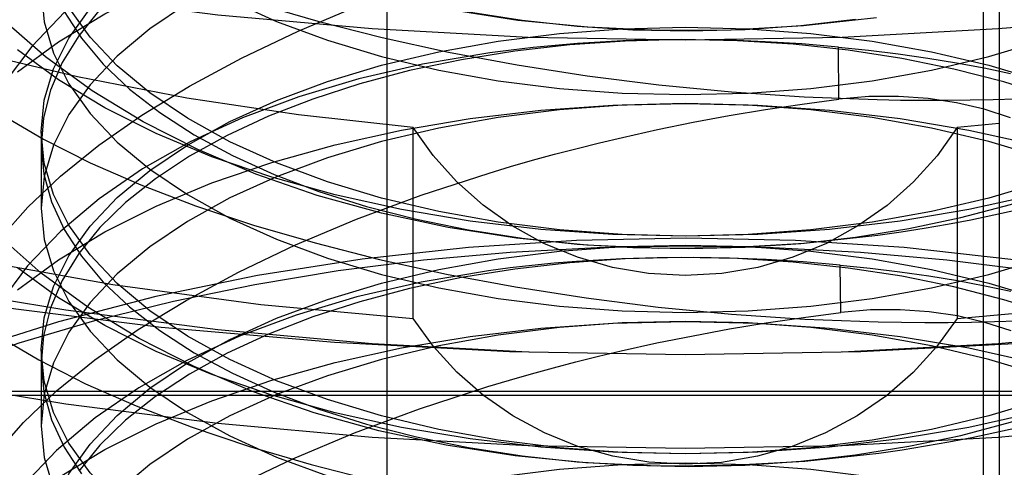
# Model space of a CAD drawing. Header units: inches. Extents: x 0 to 82.5, y 0 to 53.4.
# Tile 42 of 128: x 34.7158 to 34.8392, y 26.2869 to 26.3429. Entities that reach past the tile are written whole.
import ezdxf

# ---------------------------------------------------------------- set-up
doc = ezdxf.new("R2010")
doc.units = ezdxf.units.IN
doc.header["$LTSCALE"] = 4.538835
doc.header["$MEASUREMENT"] = 0
doc.linetypes.add('HIDDEN', pattern=[0.2, 0.1, -0.1])
doc.layers.add('DOOR_ASSEMBLY', color=7, linetype='CONTINUOUS')

msp = doc.modelspace()

# ---------------------------------------------------------------- linework, layer by layer
at = {"layer": 'DOOR_ASSEMBLY', "color": 8, "linetype": 'HIDDEN'}
for p, q in [((34.76179, 26.56068), (34.76179, 26.20278)), ((34.8366, 26.20278), (34.8366, 26.56068)), ((34.83856, 26.34811), (34.83856, 26.17649)), ((34.81846, 26.33295), (34.81841, 26.33948)), ((34.83856, 26.32992), (34.83681, 26.32974)), ((34.71849, 26.32888), (34.71849, 26.31932)), ((34.7651, 26.30549), (34.7651, 26.32941)), ((34.83505, 26.32957), (34.83329, 26.32941)), ((34.83329, 26.32941), (34.83329, 26.30549)), ((34.83681, 26.32974), (34.83505, 26.32957)), ((34.81869, 26.30624), (34.81864, 26.31218)), ((34.71849, 26.30161), (34.71849, 26.29205)), ((34.6801, 26.29637), (34.91829, 26.29637)), ((34.69803, 26.29588), (34.90036, 26.29588))]:
    msp.add_line(p, q, dxfattribs=at)
for points in [[(34.56147, 26.4073), (34.565, 26.39777), (34.57001, 26.38847), (34.57651, 26.37939), (34.58445, 26.37059), (34.59377, 26.36215), (34.60441, 26.35411), (34.61631, 26.34652), (34.62938, 26.33944), (34.64355, 26.3329), (34.65872, 26.32696), (34.6748, 26.32164), (34.69168, 26.31697), (34.70927, 26.31301), (34.72744, 26.30975), (34.74603, 26.30725), (34.7651, 26.30549)], [(34.7651, 26.32941), (34.75073, 26.33099), (34.73672, 26.33309), (34.72305, 26.33573), (34.70981, 26.33887), (34.6971, 26.34251), (34.68498, 26.34661), (34.67352, 26.35117), (34.66278, 26.35614), (34.65283, 26.36151), (34.64372, 26.36724), (34.63551, 26.3733), (34.62824, 26.37966), (34.62195, 26.38628), (34.61668, 26.39311), (34.61247, 26.40012), (34.60932, 26.4073)], [(34.99407, 26.38069), (34.97967, 26.37399), (34.96435, 26.36782), (34.94819, 26.36221), (34.93127, 26.35719), (34.91368, 26.35279), (34.8955, 26.34902), (34.87684, 26.34592), (34.85777, 26.34348), (34.83841, 26.34174), (34.81885, 26.34069), (34.79919, 26.34033), (34.77953, 26.34069), (34.75997, 26.34174), (34.74061, 26.34348), (34.72155, 26.34592), (34.70288, 26.34902), (34.68471, 26.35279), (34.66712, 26.35719), (34.6502, 26.36221), (34.63404, 26.36782), (34.61872, 26.37399), (34.60432, 26.38069)], [(34.71849, 26.37387), (34.71887, 26.36992), (34.72004, 26.366), (34.72196, 26.36216), (34.72463, 26.35843), (34.72802, 26.35485), (34.73209, 26.35145), (34.73681, 26.34827), (34.74212, 26.34534), (34.74799, 26.34268), (34.75435, 26.34032), (34.76115, 26.33829), (34.76831, 26.33659), (34.77577, 26.33526), (34.78345, 26.3343), (34.79128, 26.33371), (34.79919, 26.33352)], [(34.79919, 26.33352), (34.8071, 26.33371), (34.81494, 26.3343), (34.82262, 26.33526), (34.83008, 26.33659), (34.83724, 26.33829), (34.84403, 26.34032), (34.8504, 26.34268), (34.85626, 26.34534), (34.86158, 26.34827), (34.8663, 26.35145), (34.87037, 26.35485), (34.87376, 26.35843), (34.87643, 26.36216), (34.87835, 26.366), (34.87951, 26.36992), (34.8799, 26.37387)], [(34.82319, 26.34313), (34.81404, 26.34214), (34.80493, 26.34161), (34.79589, 26.34155), (34.78698, 26.34195), (34.77824, 26.34281), (34.76972, 26.34412), (34.76143, 26.34589), (34.75344, 26.3481), (34.74581, 26.35074), (34.73858, 26.35379), (34.73176, 26.35725), (34.72541, 26.3611), (34.71961, 26.36531), (34.71435, 26.36987)], [(34.71849, 26.32888), (34.71887, 26.33284), (34.72004, 26.33675), (34.72196, 26.3406), (34.72463, 26.34432), (34.72802, 26.3479), (34.73209, 26.3513), (34.73681, 26.35448), (34.74212, 26.35742), (34.74799, 26.36008), (34.75435, 26.36243), (34.76115, 26.36447), (34.76831, 26.36616), (34.77577, 26.3675), (34.78345, 26.36846), (34.79128, 26.36904), (34.79919, 26.36924)], [(34.77484, 26.36603), (34.76651, 26.36463), (34.75858, 26.3628), (34.75109, 26.36058), (34.74408, 26.35796), (34.73759, 26.35497), (34.73164, 26.35162), (34.72625, 26.34792), (34.72146, 26.34389), (34.71732, 26.33956), (34.71383, 26.33496), (34.71102, 26.33009), (34.70892, 26.32498), (34.70756, 26.31969), (34.70696, 26.31423)], [(34.71551, 26.33637), (34.72065, 26.34012), (34.72646, 26.34362), (34.73289, 26.34683), (34.73988, 26.34974), (34.74738, 26.3523), (34.75532, 26.35452), (34.76364, 26.35635), (34.77226, 26.3578), (34.78111, 26.35884), (34.79011, 26.35947), (34.79919, 26.35968)], [(34.79919, 26.35968), (34.79128, 26.35948), (34.78345, 26.3589), (34.77577, 26.35794), (34.76831, 26.3566), (34.76115, 26.35491), (34.75435, 26.35288), (34.74799, 26.35052), (34.74212, 26.34786), (34.73681, 26.34492), (34.73209, 26.34174), (34.72802, 26.33834), (34.72463, 26.33476), (34.72196, 26.33104), (34.72004, 26.32719), (34.71887, 26.32328), (34.71849, 26.31932)], [(34.71411, 26.35862), (34.71937, 26.35556), (34.72517, 26.35265), (34.73149, 26.3499), (34.73828, 26.34733), (34.74552, 26.34493), (34.75317, 26.34271), (34.76121, 26.34068), (34.76955, 26.33885), (34.77812, 26.33726), (34.7869, 26.33589), (34.79589, 26.33475), (34.80499, 26.33387), (34.81412, 26.33325), (34.82325, 26.33289)], [(34.79919, 26.3158), (34.79128, 26.316), (34.78345, 26.31658), (34.77577, 26.31754), (34.76831, 26.31888), (34.76115, 26.32057), (34.75435, 26.3226), (34.74799, 26.32496), (34.74212, 26.32762), (34.73681, 26.33056), (34.73209, 26.33374), (34.72802, 26.33714), (34.72463, 26.34072), (34.72196, 26.34444), (34.72004, 26.34829), (34.71887, 26.3522), (34.71849, 26.35616)], [(34.8799, 26.35616), (34.87951, 26.3522), (34.87835, 26.34829), (34.87643, 26.34444), (34.87376, 26.34072), (34.87037, 26.33714), (34.8663, 26.33374), (34.86158, 26.33056), (34.85626, 26.32762), (34.8504, 26.32496), (34.84403, 26.3226), (34.83724, 26.32057), (34.83008, 26.31888), (34.82262, 26.31754), (34.81494, 26.31658), (34.8071, 26.316), (34.79919, 26.3158)], [(34.70666, 26.29958), (34.70723, 26.30353), (34.70854, 26.30751), (34.71058, 26.31151), (34.71334, 26.31549), (34.71679, 26.31943), (34.72091, 26.32332), (34.72569, 26.32718), (34.73109, 26.33094), (34.73706, 26.33458), (34.74359, 26.33809), (34.75068, 26.34147), (34.75828, 26.34468), (34.76632, 26.34767), (34.77476, 26.35044)], [(34.71849, 26.3466), (34.71887, 26.34264), (34.72004, 26.33873), (34.72196, 26.33488), (34.72463, 26.33116), (34.72802, 26.32758), (34.73209, 26.32418), (34.73681, 26.321), (34.74212, 26.31806), (34.74799, 26.3154), (34.75435, 26.31304), (34.76115, 26.31101), (34.76831, 26.30932), (34.77577, 26.30798), (34.78345, 26.30702), (34.79128, 26.30644), (34.79919, 26.30624)], [(34.89594, 26.34678), (34.8972, 26.34228), (34.89762, 26.33774), (34.8972, 26.3332), (34.89594, 26.3287), (34.89386, 26.32427), (34.89097, 26.31996), (34.8873, 26.3158), (34.88288, 26.31183), (34.87774, 26.30808), (34.87193, 26.30459), (34.8655, 26.30137), (34.85851, 26.29847), (34.85101, 26.2959), (34.84307, 26.29369), (34.83475, 26.29185), (34.82613, 26.29041), (34.81728, 26.28937), (34.80828, 26.28874), (34.79919, 26.28853)], [(34.79919, 26.30624), (34.8071, 26.30644), (34.81494, 26.30702), (34.82262, 26.30798), (34.83008, 26.30932), (34.83724, 26.31101), (34.84403, 26.31304), (34.8504, 26.3154), (34.85626, 26.31806), (34.86158, 26.321), (34.8663, 26.32418), (34.87037, 26.32758), (34.87376, 26.33116), (34.87643, 26.33488), (34.87835, 26.33873), (34.87951, 26.34264), (34.8799, 26.3466)], [(34.72585, 26.34416), (34.72319, 26.3409), (34.72111, 26.33753), (34.71963, 26.33409), (34.71875, 26.3306), (34.71849, 26.32708), (34.71883, 26.32357), (34.71979, 26.32008), (34.72136, 26.31665), (34.72352, 26.31329), (34.72625, 26.31005), (34.72954, 26.30694), (34.73335, 26.30398), (34.73767, 26.3012), (34.74246, 26.29862), (34.74768, 26.29625), (34.75329, 26.29413), (34.75925, 26.29225), (34.76551, 26.29065), (34.77203, 26.28932), (34.77876, 26.28828), (34.78564, 26.28754), (34.79263, 26.2871), (34.79967, 26.28696), (34.8067, 26.28714), (34.81367, 26.28762), (34.82054, 26.2884)], [(34.72136, 26.34392), (34.72352, 26.34057), (34.72625, 26.33733), (34.72954, 26.33421), (34.73335, 26.33126), (34.73767, 26.32848), (34.74246, 26.32589), (34.74768, 26.32353), (34.75329, 26.3214), (34.75925, 26.31953), (34.76551, 26.31792), (34.77203, 26.31659), (34.77876, 26.31555), (34.78564, 26.31481), (34.79263, 26.31437), (34.79967, 26.31424), (34.8067, 26.31441), (34.81367, 26.31489), (34.82054, 26.31568)], [(34.77203, 26.34387), (34.77876, 26.34283), (34.78564, 26.34209), (34.79263, 26.34165), (34.79967, 26.34152), (34.8067, 26.34169), (34.81367, 26.34217), (34.82054, 26.34295)], [(34.82054, 26.2884), (34.82724, 26.28948), (34.83373, 26.29084), (34.83996, 26.29249), (34.84587, 26.2944), (34.85143, 26.29656), (34.8566, 26.29895), (34.86132, 26.30156), (34.86558, 26.30437), (34.86932, 26.30735), (34.87254, 26.31048), (34.8752, 26.31374), (34.87727, 26.3171), (34.87876, 26.32054), (34.87964, 26.32404), (34.8799, 26.32755), (34.87955, 26.33107), (34.87859, 26.33456), (34.87703, 26.33799), (34.87487, 26.34134), (34.87214, 26.34459)], [(34.82054, 26.31568), (34.82724, 26.31676), (34.83373, 26.31812), (34.83996, 26.31977), (34.84587, 26.32167), (34.85143, 26.32383), (34.8566, 26.32623), (34.86132, 26.32884), (34.86558, 26.33164), (34.86932, 26.33462), (34.87254, 26.33775), (34.8752, 26.34101), (34.87727, 26.34438)], [(34.82334, 26.31587), (34.81412, 26.31486), (34.80494, 26.31433), (34.79584, 26.31427), (34.78686, 26.31468), (34.77806, 26.31555), (34.76947, 26.31688), (34.76112, 26.31866), (34.75307, 26.32089), (34.7454, 26.32355), (34.73811, 26.32663), (34.73125, 26.33012), (34.72487, 26.334), (34.71903, 26.33825), (34.71376, 26.34284)], [(34.8873, 26.34308), (34.88288, 26.33911), (34.87774, 26.33536), (34.87193, 26.33186), (34.8655, 26.32865), (34.85851, 26.32574), (34.85101, 26.32317), (34.84307, 26.32096), (34.83475, 26.31913), (34.82613, 26.31768), (34.81728, 26.31664), (34.80828, 26.31601), (34.79919, 26.3158)], [(34.60432, 26.34132), (34.61872, 26.33462), (34.63404, 26.32845), (34.6502, 26.32284), (34.66712, 26.31782), (34.68471, 26.31342), (34.70288, 26.30965), (34.72155, 26.30655), (34.74061, 26.30411), (34.75997, 26.30237), (34.77953, 26.30132)], [(34.71849, 26.30161), (34.71887, 26.30556), (34.72004, 26.30948), (34.72196, 26.31332), (34.72463, 26.31705), (34.72802, 26.32063), (34.73209, 26.32402), (34.73681, 26.32721), (34.74212, 26.33014), (34.74799, 26.3328), (34.75435, 26.33516), (34.76115, 26.33719), (34.76831, 26.33889), (34.77577, 26.34022), (34.78345, 26.34118), (34.79128, 26.34177), (34.79919, 26.34196)], [(34.79919, 26.34196), (34.8071, 26.34177), (34.81494, 26.34118), (34.82262, 26.34022), (34.83008, 26.33889), (34.83724, 26.33719), (34.84403, 26.33516), (34.8504, 26.3328), (34.85626, 26.33014), (34.86158, 26.32721), (34.8663, 26.32402), (34.87037, 26.32063), (34.87376, 26.31705), (34.87643, 26.31332), (34.87835, 26.30948), (34.87951, 26.30556), (34.8799, 26.30161)], [(34.81885, 26.30132), (34.83841, 26.30237), (34.85777, 26.30411), (34.87684, 26.30655), (34.8955, 26.30965), (34.91368, 26.31342), (34.93127, 26.31782), (34.94819, 26.32284), (34.96435, 26.32845), (34.97967, 26.33462), (34.99407, 26.34132)], [(34.79139, 26.34024), (34.78853, 26.3401), (34.7857, 26.33991), (34.7829, 26.33969), (34.78013, 26.33942), (34.7774, 26.3391), (34.7747, 26.33875)], [(34.8451, 26.33323), (34.83914, 26.33511), (34.83288, 26.33671), (34.82635, 26.33804), (34.81963, 26.33908), (34.81274, 26.33982), (34.80576, 26.34026), (34.79872, 26.3404), (34.79169, 26.34022), (34.78472, 26.33974), (34.77785, 26.33896)], [(34.81841, 26.33948), (34.81381, 26.33986), (34.80924, 26.34014), (34.80471, 26.34032), (34.80022, 26.34039), (34.79578, 26.34037), (34.79139, 26.34024)], [(34.7747, 26.33875), (34.76629, 26.33733), (34.75831, 26.33549), (34.75076, 26.33325), (34.7437, 26.33061), (34.73716, 26.32759), (34.73117, 26.32421), (34.72574, 26.32048), (34.72093, 26.31642), (34.71676, 26.31206), (34.71326, 26.30742), (34.71044, 26.30251), (34.70834, 26.29737), (34.70699, 26.29204), (34.7064, 26.28653)], [(34.79919, 26.3158), (34.79011, 26.31601), (34.78111, 26.31664), (34.77226, 26.31768), (34.76364, 26.31913), (34.75532, 26.32096), (34.74738, 26.32317), (34.73988, 26.32574), (34.73289, 26.32865), (34.72646, 26.33186), (34.72065, 26.33536), (34.71551, 26.33911)], [(34.77785, 26.33896), (34.77115, 26.33788), (34.76466, 26.33652), (34.75843, 26.33487), (34.75252, 26.33296), (34.74696, 26.3308), (34.74179, 26.32841), (34.73707, 26.3258), (34.73281, 26.32299), (34.72906, 26.32001), (34.72585, 26.31688), (34.72319, 26.31362), (34.72111, 26.31026), (34.71963, 26.30682), (34.71875, 26.30332), (34.71849, 26.29981), (34.71883, 26.29629), (34.71979, 26.2928), (34.72136, 26.28937), (34.72352, 26.28602)], [(34.81841, 26.33948), (34.82217, 26.33909), (34.82591, 26.33863), (34.8296, 26.3381), (34.83319, 26.33751), (34.83665, 26.33686), (34.83995, 26.33616)], [(34.83329, 26.30549), (34.85232, 26.30725), (34.8709, 26.30975), (34.88906, 26.313), (34.90666, 26.31696), (34.92355, 26.32162), (34.93964, 26.32695), (34.95478, 26.33288), (34.96901, 26.33944)], [(34.71551, 26.30909), (34.72065, 26.31284), (34.72646, 26.31634), (34.73289, 26.31956), (34.73988, 26.32246), (34.74738, 26.32503), (34.75532, 26.32724), (34.76364, 26.32908), (34.77226, 26.33052), (34.78111, 26.33156), (34.79011, 26.33219), (34.79919, 26.3324)], [(34.79919, 26.3324), (34.79128, 26.33221), (34.78345, 26.33162), (34.77577, 26.33066), (34.76831, 26.32933), (34.76115, 26.32763), (34.75435, 26.3256), (34.74799, 26.32324), (34.74212, 26.32058), (34.73681, 26.31765), (34.73209, 26.31447), (34.72802, 26.31107), (34.72463, 26.30749), (34.72196, 26.30376), (34.72004, 26.29992), (34.71887, 26.296), (34.71849, 26.29205)], [(34.79133, 26.32817), (34.79574, 26.32915), (34.8002, 26.33006), (34.80471, 26.3309), (34.80926, 26.33166), (34.81385, 26.33234), (34.81846, 26.33295)], [(34.79919, 26.3324), (34.80828, 26.33219), (34.81728, 26.33156), (34.82613, 26.33052), (34.83475, 26.32908), (34.84307, 26.32724)], [(34.8799, 26.29205), (34.87951, 26.296), (34.87835, 26.29992), (34.87643, 26.30376), (34.87376, 26.30749), (34.87037, 26.31107), (34.8663, 26.31447), (34.86158, 26.31765), (34.85626, 26.32058), (34.8504, 26.32324), (34.84403, 26.3256), (34.83724, 26.32763), (34.83008, 26.32933), (34.82262, 26.33066), (34.81494, 26.33162), (34.8071, 26.33221), (34.79919, 26.3324)], [(34.83997, 26.33062), (34.83667, 26.3317), (34.83321, 26.33251), (34.82963, 26.33305), (34.82595, 26.3333), (34.82221, 26.33327), (34.81846, 26.33295)], [(34.82325, 26.33289), (34.82617, 26.33284), (34.82909, 26.33281), (34.832, 26.33282), (34.83491, 26.33285), (34.8378, 26.33291), (34.84069, 26.333)], [(34.7135, 26.33101), (34.71879, 26.32792), (34.72462, 26.32498), (34.73097, 26.32221), (34.73781, 26.3196), (34.7451, 26.31718), (34.7528, 26.31494), (34.76089, 26.31289), (34.7693, 26.31105), (34.77793, 26.30944), (34.78678, 26.30807), (34.79583, 26.30692), (34.80501, 26.30603), (34.8142, 26.30542), (34.82339, 26.30507)], [(34.99407, 26.32955), (34.97967, 26.32285), (34.96435, 26.31668), (34.94819, 26.31107), (34.93127, 26.30605), (34.91368, 26.30164), (34.8955, 26.29788), (34.87684, 26.29477), (34.85777, 26.29234), (34.83841, 26.29059), (34.81885, 26.28954), (34.79919, 26.28919), (34.77953, 26.28954), (34.75997, 26.29059), (34.74061, 26.29234), (34.72155, 26.29477), (34.70288, 26.29788), (34.68471, 26.30164), (34.66712, 26.30605), (34.6502, 26.31107), (34.63404, 26.31668), (34.61872, 26.32285), (34.60432, 26.32955)], [(34.79919, 26.28853), (34.79128, 26.28872), (34.78345, 26.2893), (34.77577, 26.29026), (34.76831, 26.2916), (34.76115, 26.29329), (34.75435, 26.29533), (34.74799, 26.29769), (34.74212, 26.30035), (34.73681, 26.30328), (34.73209, 26.30646), (34.72802, 26.30986), (34.72463, 26.31344), (34.72196, 26.31717), (34.72004, 26.32101), (34.71887, 26.32493), (34.71849, 26.32888)], [(34.83329, 26.32941), (34.83076, 26.32586), (34.82782, 26.3226), (34.8245, 26.31965), (34.82084, 26.31707), (34.81689, 26.31489), (34.8127, 26.31315), (34.80832, 26.31188), (34.8038, 26.31111), (34.79921, 26.31085), (34.79461, 26.3111), (34.79009, 26.31188), (34.78569, 26.31315), (34.78149, 26.31489), (34.77753, 26.31708), (34.77387, 26.31967), (34.77054, 26.32262), (34.76761, 26.32588), (34.7651, 26.32941)], [(34.8799, 26.32888), (34.87951, 26.32493), (34.87835, 26.32101), (34.87643, 26.31717), (34.87376, 26.31344), (34.87037, 26.30986), (34.8663, 26.30646), (34.86158, 26.30328), (34.85626, 26.30035), (34.8504, 26.29769), (34.84403, 26.29533), (34.83724, 26.29329), (34.83008, 26.2916), (34.82262, 26.29026), (34.81494, 26.2893), (34.8071, 26.28872), (34.79919, 26.28853)], [(34.77461, 26.3237), (34.77732, 26.32451), (34.78006, 26.3253), (34.78283, 26.32606), (34.78564, 26.32679), (34.78847, 26.32749), (34.79133, 26.32817)], [(34.70611, 26.27247), (34.70666, 26.27646), (34.70797, 26.28047), (34.71001, 26.2845), (34.71278, 26.28851), (34.71625, 26.29248), (34.72039, 26.29641), (34.72519, 26.30029), (34.73063, 26.30409), (34.73664, 26.30775), (34.74322, 26.31129), (34.75036, 26.31469), (34.75802, 26.31791), (34.76611, 26.32092), (34.77461, 26.3237)], [(34.71849, 26.31932), (34.71887, 26.31537), (34.72004, 26.31145), (34.72196, 26.30761), (34.72463, 26.30388), (34.72802, 26.3003), (34.73209, 26.2969), (34.73681, 26.29372), (34.74212, 26.29079), (34.74799, 26.28813), (34.75435, 26.28577), (34.76115, 26.28373), (34.76831, 26.28204), (34.77577, 26.28071), (34.78345, 26.27974), (34.79128, 26.27916), (34.79919, 26.27897)], [(34.84076, 26.31907), (34.83787, 26.31841), (34.83498, 26.31781), (34.83207, 26.31725), (34.82916, 26.31674), (34.82625, 26.31628), (34.82334, 26.31587)], [(34.92806, 26.28209), (34.91969, 26.28752), (34.91042, 26.29257), (34.90031, 26.29719), (34.88944, 26.30135), (34.87789, 26.30503), (34.86575, 26.30819), (34.8531, 26.31081), (34.84003, 26.31287), (34.82664, 26.31436), (34.81304, 26.31526), (34.7993, 26.31556), (34.78559, 26.31527), (34.77205, 26.31439), (34.75872, 26.31292), (34.74561, 26.31086), (34.73287, 26.30824), (34.72063, 26.30506), (34.70897, 26.30136), (34.69806, 26.29718), (34.68784, 26.2925)], [(34.82348, 26.2886), (34.8142, 26.28759), (34.80496, 26.28706), (34.79578, 26.287), (34.78674, 26.28741), (34.77787, 26.28829), (34.76922, 26.28963), (34.76081, 26.29143), (34.75271, 26.29368), (34.74498, 26.29636), (34.73765, 26.29947), (34.73074, 26.30299), (34.72433, 26.3069), (34.71846, 26.31118), (34.71317, 26.31582)], [(34.69803, 26.29588), (34.70667, 26.29932), (34.71572, 26.30243), (34.72521, 26.30522), (34.73508, 26.30766), (34.74527, 26.30975), (34.75572, 26.31148), (34.7664, 26.31283), (34.77724, 26.3138), (34.78816, 26.31438), (34.79919, 26.31458)], [(34.71849, 26.27433), (34.71887, 26.27828), (34.72004, 26.2822), (34.72196, 26.28604), (34.72463, 26.28977), (34.72802, 26.29335), (34.73209, 26.29675), (34.73681, 26.29993), (34.74212, 26.30286), (34.74799, 26.30552), (34.75435, 26.30788), (34.76115, 26.30992), (34.76831, 26.31161), (34.77577, 26.31295), (34.78345, 26.31391), (34.79128, 26.31449), (34.79919, 26.31468)], [(34.79919, 26.31468), (34.8071, 26.31449), (34.81494, 26.31391), (34.82262, 26.31295), (34.83008, 26.31161), (34.83724, 26.30992), (34.84403, 26.30788), (34.8504, 26.30552), (34.85626, 26.30286), (34.86158, 26.29993), (34.8663, 26.29675), (34.87037, 26.29335), (34.87376, 26.28977), (34.87643, 26.28604), (34.87835, 26.2822), (34.87951, 26.27828), (34.8799, 26.27433)], [(34.79919, 26.31458), (34.81023, 26.31438), (34.82115, 26.3138), (34.83199, 26.31283), (34.84266, 26.31148), (34.85312, 26.30975), (34.86331, 26.30766), (34.87317, 26.30522), (34.88267, 26.30243), (34.89172, 26.29932), (34.90036, 26.29588)], [(34.79125, 26.31296), (34.78839, 26.31281), (34.78556, 26.31263), (34.78276, 26.3124), (34.77999, 26.31213), (34.77725, 26.31182), (34.77455, 26.31146)], [(34.8451, 26.30596), (34.83914, 26.30783), (34.83288, 26.30944), (34.82635, 26.31077), (34.81963, 26.3118), (34.81274, 26.31255), (34.80576, 26.31299), (34.79872, 26.31312), (34.79169, 26.31294), (34.78472, 26.31247), (34.77785, 26.31168)], [(34.81864, 26.31218), (34.81398, 26.31258), (34.80935, 26.31286), (34.80475, 26.31304), (34.8002, 26.31312), (34.7957, 26.31309), (34.79125, 26.31296)], [(34.77455, 26.31146), (34.76609, 26.31003), (34.75804, 26.30818), (34.75044, 26.30592), (34.74332, 26.30326), (34.73673, 26.30022), (34.7307, 26.29681), (34.72523, 26.29304), (34.72038, 26.28895), (34.71619, 26.28455), (34.71267, 26.27987), (34.70985, 26.27493), (34.70775, 26.26975), (34.70641, 26.26439), (34.70584, 26.25885)], [(34.79919, 26.28853), (34.79011, 26.28874), (34.78111, 26.28937), (34.77226, 26.29041), (34.76364, 26.29185), (34.75532, 26.29369), (34.74738, 26.2959), (34.73988, 26.29847), (34.73289, 26.30137), (34.72646, 26.30459), (34.72065, 26.30808), (34.71551, 26.31183)], [(34.77785, 26.31168), (34.77115, 26.3106), (34.76466, 26.30924), (34.75843, 26.30759), (34.75252, 26.30569), (34.74696, 26.30353), (34.74179, 26.30113), (34.73707, 26.29852), (34.73281, 26.29572), (34.72906, 26.29274), (34.72585, 26.28961), (34.72319, 26.28635)], [(34.81864, 26.31218), (34.82237, 26.31179), (34.82608, 26.31134), (34.82974, 26.31081), (34.83331, 26.31023), (34.83675, 26.30958), (34.84002, 26.3089)], [(34.71214, 26.3071), (34.73353, 26.30442), (34.75524, 26.30251), (34.77716, 26.30135), (34.79919, 26.30096)], [(34.79919, 26.30096), (34.82123, 26.30135), (34.84315, 26.30251), (34.86486, 26.30442), (34.88625, 26.3071)], [(34.84004, 26.30392), (34.83676, 26.30499), (34.83333, 26.3058), (34.82977, 26.30633), (34.82612, 26.30658), (34.82241, 26.30655), (34.81869, 26.30624)], [(34.83329, 26.30549), (34.83071, 26.30194), (34.82776, 26.29872), (34.82442, 26.29581), (34.82075, 26.29328), (34.8168, 26.29115), (34.81261, 26.28946), (34.80824, 26.28823), (34.80375, 26.28747), (34.79918, 26.28723), (34.79462, 26.28748), (34.79012, 26.28823), (34.78574, 26.28947), (34.78155, 26.29117), (34.7776, 26.2933), (34.77392, 26.29584), (34.77058, 26.29875), (34.76765, 26.30196), (34.7651, 26.30549)], [(34.79118, 26.30143), (34.79565, 26.30242), (34.80018, 26.30333), (34.80475, 26.30418), (34.80936, 26.30494), (34.81401, 26.30563), (34.81869, 26.30624)], [(34.71551, 26.28182), (34.72065, 26.28557), (34.72646, 26.28907), (34.73289, 26.29228), (34.73988, 26.29518), (34.74738, 26.29775), (34.75532, 26.29996), (34.76364, 26.3018), (34.77226, 26.30324), (34.78111, 26.30429), (34.79011, 26.30491), (34.79919, 26.30512)], [(34.79919, 26.30512), (34.79128, 26.30493), (34.78345, 26.30435), (34.77577, 26.30339), (34.76831, 26.30205), (34.76115, 26.30036), (34.75435, 26.29832), (34.74799, 26.29596), (34.74212, 26.2933), (34.73681, 26.29037), (34.73209, 26.28719), (34.72802, 26.28379), (34.72463, 26.28021), (34.72196, 26.27648), (34.72004, 26.27264), (34.71887, 26.26872), (34.71849, 26.26477)], [(34.79919, 26.30512), (34.80828, 26.30491), (34.81728, 26.30429), (34.82613, 26.30324), (34.83475, 26.3018), (34.84307, 26.29996)], [(34.8799, 26.26477), (34.87951, 26.26872), (34.87835, 26.27264), (34.87643, 26.27648), (34.87376, 26.28021), (34.87037, 26.28379), (34.8663, 26.28719), (34.86158, 26.29037), (34.85626, 26.2933), (34.8504, 26.29596), (34.84403, 26.29832), (34.83724, 26.30036), (34.83008, 26.30205), (34.82262, 26.30339), (34.81494, 26.30435), (34.8071, 26.30493), (34.79919, 26.30512)], [(34.82339, 26.30507), (34.82632, 26.30501), (34.82924, 26.30499), (34.83215, 26.30499), (34.83506, 26.30503), (34.83795, 26.30509), (34.84083, 26.30519)], [(34.71289, 26.3034), (34.71819, 26.30029), (34.72403, 26.29732), (34.7304, 26.29453), (34.73726, 26.2919), (34.74458, 26.28946), (34.75232, 26.2872), (34.76046, 26.28513), (34.76892, 26.28327), (34.77761, 26.28165), (34.78654, 26.28026), (34.79568, 26.2791), (34.80495, 26.27821), (34.81424, 26.27759), (34.82354, 26.27724)], [(34.79919, 26.26125), (34.79128, 26.26145), (34.78345, 26.26203), (34.77577, 26.26299), (34.76831, 26.26432), (34.76115, 26.26602), (34.75435, 26.26805), (34.74799, 26.27041), (34.74212, 26.27307), (34.73681, 26.276), (34.73209, 26.27919), (34.72802, 26.28258), (34.72463, 26.28616), (34.72196, 26.28989), (34.72004, 26.29373), (34.71887, 26.29765), (34.71849, 26.30161)], [(34.77447, 26.29697), (34.77717, 26.29777), (34.77992, 26.29856), (34.78269, 26.29931), (34.78549, 26.30004), (34.78832, 26.30075), (34.79118, 26.30143)], [(34.70556, 26.24537), (34.7061, 26.24939), (34.70739, 26.25343), (34.70944, 26.25749), (34.71222, 26.26153), (34.7157, 26.26553), (34.71986, 26.26949), (34.72469, 26.2734), (34.73017, 26.27723), (34.73622, 26.28092), (34.74284, 26.28448), (34.75004, 26.2879), (34.75775, 26.29115), (34.7659, 26.29417), (34.77447, 26.29697)], [(34.71849, 26.29205), (34.71887, 26.28809), (34.72004, 26.28417), (34.72196, 26.28033), (34.72463, 26.2766), (34.72802, 26.27302), (34.73209, 26.26963), (34.73681, 26.26644), (34.74212, 26.26351), (34.74799, 26.26085), (34.75435, 26.25849), (34.76115, 26.25646), (34.76831, 26.25476), (34.77577, 26.25343), (34.78345, 26.25247), (34.79128, 26.25189), (34.79919, 26.25169)], [(34.8409, 26.2918), (34.83802, 26.29115), (34.83512, 26.29054), (34.83222, 26.28999), (34.82931, 26.28948), (34.8264, 26.28901), (34.82348, 26.2886)], [(34.71849, 26.24705), (34.71887, 26.25101), (34.72004, 26.25493), (34.72196, 26.25877), (34.72463, 26.2625), (34.72802, 26.26608), (34.73209, 26.26947), (34.73681, 26.27265), (34.74212, 26.27559), (34.74799, 26.27825), (34.75435, 26.28061), (34.76115, 26.28264), (34.76831, 26.28433), (34.77577, 26.28567), (34.78345, 26.28663), (34.79128, 26.28721), (34.79919, 26.28741)], [(34.79919, 26.28741), (34.8071, 26.28721), (34.81494, 26.28663), (34.82262, 26.28567), (34.83008, 26.28433), (34.83724, 26.28264), (34.84403, 26.28061), (34.8504, 26.27825), (34.85626, 26.27559), (34.86158, 26.27265), (34.8663, 26.26947), (34.87037, 26.26608), (34.87376, 26.2625), (34.87643, 26.25877), (34.87835, 26.25493), (34.87951, 26.25101), (34.8799, 26.24705)]]:
    msp.add_lwpolyline(points, dxfattribs=at)

doc.saveas('drawing.dxf')
